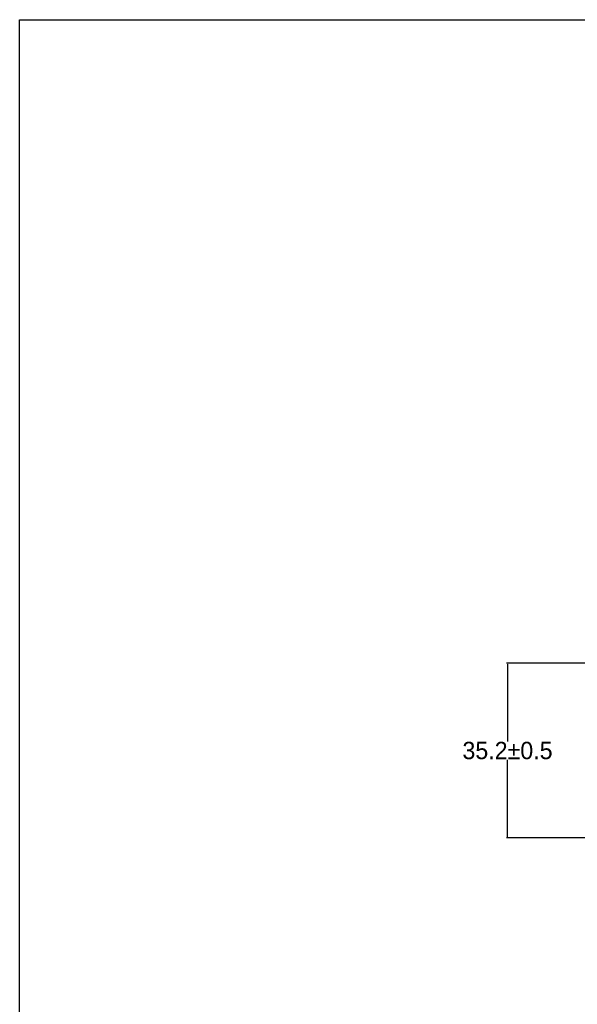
# Model space of a CAD drawing. Header units: millimetres. Extents: x -1146 to -167, y 277 to 699.
# Tile 20 of 40: x -1146 to -1034, y 500 to 699. Entities that reach past the tile are written whole.
import ezdxf

# ---------------------------------------------------------------- set-up
doc = ezdxf.new("R2010")
doc.units = ezdxf.units.MM
doc.header["$MEASUREMENT"] = 0
doc.dimstyles.get("Standard").update_dxf_attribs({"dimtxt": 3.5, "dimasz": 0.18, "dimexe": 0.18, "dimexo": 0.0625, "dimgap": 0.09, "dimtad": 0, "dimtih": 1, "dimtoh": 1, "dimdec": 4, "dimzin": 0, "dimdsep": 46, "dimtxsty": 'Standard', "dimcen": 0.09, "dimadec": 0, "dimazin": 0, "dimtfac": 1, "dimtdec": 4, "dimtofl": 0, "dimtmove": 0, "dimatfit": 3, "dimfxl": 0, "dimtolj": 1, "dimtzin": 0, "dimarcsym": 0})

# ---------------------------------------------------------------- blocks, each defined once
blk = doc.blocks.new('*D3')
at = {"color": 0, "lineweight": -2}
for p, q in [((-948.43, 568.79), (-1047.87, 568.79)), ((-1047.69, 568.61), (-1047.69, 553.02)), ((-1047.69, 533.75), (-1047.69, 549.34)), ((-993.96, 533.57), (-1047.87, 533.57))]:
    blk.add_line(p, q, dxfattribs=at)
at = {"color": 0}
for points in [[(-1047.66, 568.61), (-1047.72, 568.61), (-1047.69, 568.79)], [(-1047.72, 533.75), (-1047.66, 533.75), (-1047.69, 533.57)]]:
    blk.add_solid(points, dxfattribs=at)
at = {"layer": 'Defpoints', "color": 0}
for p in [(-1047.69, 568.79), (-948.37, 568.79), (-993.89, 533.57)]:
    blk.add_point(p, dxfattribs=at)
at = {"color": 0, "insert": (-1047.69, 551.18), "char_height": 3.5, "attachment_point": 5}
blk.add_mtext('\\A1;35.2%%p0.5', dxfattribs=at)

msp = doc.modelspace()

# ---------------------------------------------------------------- linework, layer by layer
msp.add_lwpolyline([(-1146.11, 698.58), (-166.84, 698.58), (-166.84, 276.72), (-1146.11, 276.72)], close=True)

# ---------------------------------------------------------------- dimensions: what is measured, and where the dimension line sits
at = {"color": 1}
dim = msp.add_linear_dim(base=(-1047.69, 568.79), p1=(-993.89, 533.57), p2=(-948.37, 568.79), angle=90, dimstyle='Standard', override={"dimgap": 0.09, "dimdec": 1, "dimtol": 1, "dimlim": 0, "dimtp": 0.5, "dimtm": 0.5, "dimtdec": 1}, dxfattribs=at)
dim.commit()
dim.dimension.update_dxf_attribs({"geometry": '*D3', "text_midpoint": (-1047.69, 551.18)})

doc.saveas('drawing.dxf')
